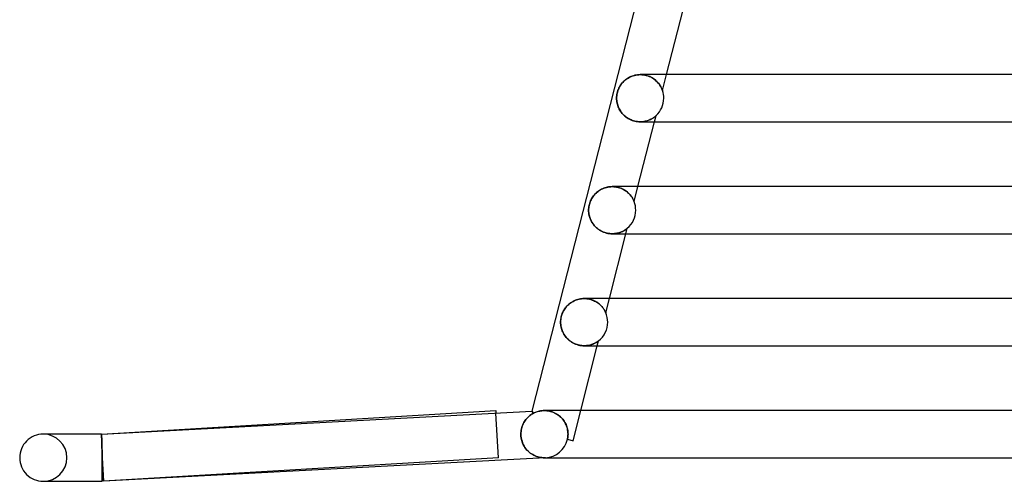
# Model space of a CAD drawing. Header units: millimetres. Extents: x -258 to 258, y -2 to 190.
# Tile 1 of 39: x -258 to -174, y -2 to 37. Entities that reach past the tile are written whole.
import ezdxf

# ---------------------------------------------------------------- set-up
doc = ezdxf.new("R2010")
doc.units = ezdxf.units.MM
doc.layers.add('HIDDEN', color=7, linetype='Continuous')
doc.layers.add('THICK', color=7, linetype='Continuous')

msp = doc.modelspace()

# ---------------------------------------------------------------- linework, layer by layer
at = {"layer": 'HIDDEN'}
for p, q in [((-206.422, 31.762), (-206.483, 31.684)), ((-206.357, 31.838), (-206.422, 31.762)), ((-206.287, 31.912), (-206.357, 31.838)), ((-206.212, 31.983), (-206.287, 31.912)), ((-206.132, 32.051), (-206.212, 31.983)), ((-206.048, 32.116), (-206.132, 32.051)), ((-205.958, 32.177), (-206.048, 32.116)), ((-205.864, 32.234), (-205.958, 32.177)), ((-205.766, 32.287), (-205.864, 32.234)), ((-205.664, 32.334), (-205.766, 32.287)), ((-205.559, 32.377), (-205.664, 32.334)), ((-205.45, 32.413), (-205.559, 32.377)), ((-205.338, 32.444), (-205.45, 32.413)), ((-205.223, 32.468), (-205.338, 32.444)), ((-205.106, 32.486), (-205.223, 32.468)), ((-204.987, 32.496), (-205.106, 32.486)), ((-204.867, 32.5), (-204.987, 32.496)), ((-204.869, 32.5), (-204.74, 32.496)), ((-204.747, 32.497), (-204.867, 32.5)), ((-204.628, 32.486), (-204.747, 32.497)), ((-204.74, 32.496), (-204.61, 32.484)), ((-204.51, 32.468), (-204.628, 32.486)), ((-204.61, 32.484), (-204.483, 32.463)), ((-204.393, 32.443), (-204.51, 32.468)), ((-204.483, 32.463), (-204.357, 32.434)), ((-204.28, 32.412), (-204.393, 32.443)), ((-204.357, 32.434), (-204.236, 32.398)), ((-204.17, 32.375), (-204.28, 32.412)), ((-204.236, 32.398), (-204.118, 32.355)), ((-204.065, 32.332), (-204.17, 32.375)), ((-204.118, 32.355), (-204.006, 32.305)), ((-203.963, 32.284), (-204.065, 32.332)), ((-204.006, 32.305), (-203.899, 32.25)), ((-203.867, 32.232), (-203.963, 32.284)), ((-203.899, 32.25), (-203.798, 32.19)), ((-203.776, 32.176), (-203.867, 32.232)), ((-203.798, 32.19), (-203.704, 32.126)), ((-203.691, 32.117), (-203.776, 32.176)), ((-203.704, 32.126), (-203.615, 32.059)), ((-203.61, 32.055), (-203.691, 32.117)), ((-203.615, 32.059), (-203.533, 31.988)), ((-203.535, 31.99), (-203.61, 32.055)), ((-203.466, 31.924), (-203.535, 31.99)), ((-203.533, 31.988), (-203.457, 31.916)), ((-203.402, 31.858), (-203.466, 31.924)), ((-203.457, 31.916), (-203.387, 31.842)), ((-203.343, 31.791), (-203.402, 31.858)), ((-203.387, 31.842), (-203.324, 31.767)), ((-203.29, 31.725), (-203.343, 31.791)), ((-203.324, 31.767), (-203.266, 31.693)), ((-202.982, 31.145), (-202.636, 32.5)), ((-206.827, 30.922), (-206.847, 30.816)), ((-206.801, 31.028), (-206.827, 30.922)), ((-206.77, 31.132), (-206.801, 31.028)), ((-206.733, 31.232), (-206.77, 31.132)), ((-206.691, 31.33), (-206.733, 31.232)), ((-206.645, 31.425), (-206.691, 31.33)), ((-206.595, 31.515), (-206.645, 31.425)), ((-206.541, 31.601), (-206.595, 31.515)), ((-206.483, 31.684), (-206.541, 31.601)), ((-203.242, 31.66), (-203.29, 31.725)), ((-203.266, 31.693), (-203.214, 31.619)), ((-203.199, 31.596), (-203.242, 31.66)), ((-203.214, 31.619), (-203.168, 31.547)), ((-203.161, 31.534), (-203.199, 31.596)), ((-203.168, 31.547), (-203.128, 31.478)), ((-203.127, 31.475), (-203.161, 31.534)), ((-203.128, 31.478), (-203.094, 31.412)), ((-203.097, 31.419), (-203.127, 31.475)), ((-203.071, 31.366), (-203.097, 31.419)), ((-203.094, 31.412), (-203.064, 31.352)), ((-203.048, 31.317), (-203.071, 31.366)), ((-203.064, 31.352), (-203.04, 31.297)), ((-203.03, 31.273), (-203.048, 31.317)), ((-203.04, 31.297), (-203.02, 31.249)), ((-203.014, 31.234), (-203.03, 31.273)), ((-203.02, 31.249), (-203.005, 31.209)), ((-203.002, 31.203), (-203.014, 31.234)), ((-203.005, 31.209), (-202.994, 31.18)), ((-202.994, 31.18), (-203.002, 31.203)), ((-202.988, 31.164), (-202.994, 31.18)), ((-202.994, 31.18), (-202.987, 31.16)), ((-202.984, 31.153), (-202.988, 31.164)), ((-202.987, 31.16), (-202.983, 31.149)), ((-202.983, 31.147), (-202.984, 31.153)), ((-202.983, 31.149), (-202.982, 31.145)), ((-202.982, 31.145), (-202.983, 31.147)), ((-206.869, 30.604), (-206.872, 30.5)), ((-206.872, 30.5), (-206.869, 30.401)), ((-206.861, 30.709), (-206.869, 30.604)), ((-206.869, 30.401), (-206.861, 30.303)), ((-206.847, 30.816), (-206.861, 30.709)), ((-206.861, 30.303), (-206.849, 30.204)), ((-206.849, 30.204), (-206.831, 30.105)), ((-206.831, 30.105), (-206.808, 30.005)), ((-206.808, 30.005), (-206.78, 29.906)), ((-206.78, 29.906), (-206.746, 29.808)), ((-206.746, 29.808), (-206.706, 29.71)), ((-206.706, 29.71), (-206.661, 29.613)), ((-206.661, 29.613), (-206.61, 29.517)), ((-206.61, 29.517), (-206.553, 29.423)), ((-206.553, 29.423), (-206.491, 29.331)), ((-206.491, 29.331), (-206.422, 29.242)), ((-206.422, 29.242), (-206.347, 29.155)), ((-206.347, 29.155), (-206.266, 29.071)), ((-206.266, 29.071), (-206.18, 28.992)), ((-206.18, 28.992), (-206.088, 28.917)), ((-206.088, 28.917), (-205.991, 28.847)), ((-205.991, 28.847), (-205.889, 28.782)), ((-205.889, 28.782), (-205.782, 28.723)), ((-205.782, 28.723), (-205.672, 28.67)), ((-205.672, 28.67), (-205.559, 28.624)), ((-205.559, 28.624), (-205.444, 28.585)), ((-205.444, 28.585), (-205.327, 28.554)), ((-205.327, 28.554), (-205.21, 28.53)), ((-205.21, 28.53), (-205.093, 28.513)), ((-205.093, 28.513), (-204.978, 28.503)), ((-204.978, 28.503), (-204.865, 28.5)), ((-204.865, 28.5), (-204.753, 28.503)), ((-204.759, 28.503), (-204.865, 28.5)), ((-204.657, 28.511), (-204.759, 28.503)), ((-204.753, 28.503), (-204.643, 28.513)), ((-204.557, 28.524), (-204.657, 28.511)), ((-204.643, 28.513), (-204.538, 28.528)), ((-204.46, 28.542), (-204.557, 28.524)), ((-204.538, 28.528), (-204.436, 28.547)), ((-204.367, 28.564), (-204.46, 28.542)), ((-204.436, 28.547), (-204.338, 28.572)), ((-204.277, 28.59), (-204.367, 28.564)), ((-204.338, 28.572), (-204.245, 28.6)), ((-204.192, 28.619), (-204.277, 28.59)), ((-204.245, 28.6), (-204.157, 28.632)), ((-204.11, 28.65), (-204.192, 28.619)), ((-204.157, 28.632), (-204.075, 28.665)), ((-204.034, 28.684), (-204.11, 28.65)), ((-204.075, 28.665), (-203.998, 28.701)), ((-203.961, 28.719), (-204.034, 28.684)), ((-203.998, 28.701), (-203.927, 28.738)), ((-203.894, 28.756), (-203.961, 28.719)), ((-203.927, 28.738), (-203.861, 28.775)), ((-203.831, 28.793), (-203.894, 28.756)), ((-203.861, 28.775), (-203.801, 28.812)), ((-203.774, 28.829), (-203.831, 28.793)), ((-203.801, 28.812), (-203.746, 28.848)), ((-203.723, 28.864), (-203.774, 28.829)), ((-203.746, 28.848), (-203.696, 28.883)), ((-203.677, 28.897), (-203.723, 28.864)), ((-203.696, 28.883), (-203.652, 28.917)), ((-203.638, 28.928), (-203.677, 28.897)), ((-203.658, 28.5), (-203.523, 29.026)), ((-203.652, 28.917), (-203.614, 28.947)), ((-203.603, 28.956), (-203.638, 28.928)), ((-203.614, 28.947), (-203.582, 28.974)), ((-203.572, 28.983), (-203.603, 28.956)), ((-203.582, 28.974), (-203.557, 28.996)), ((-203.546, 29.005), (-203.572, 28.983)), ((-203.557, 28.996), (-203.538, 29.012)), ((-203.529, 29.02), (-203.546, 29.005)), ((-203.538, 29.012), (-203.527, 29.022)), ((-203.523, 29.026), (-203.529, 29.02)), ((-203.527, 29.022), (-203.523, 29.026)), ((-208.5, 22.557), (-208.576, 22.492)), ((-208.42, 22.618), (-208.5, 22.557)), ((-208.336, 22.675), (-208.42, 22.618)), ((-208.248, 22.729), (-208.336, 22.675)), ((-208.158, 22.778), (-208.248, 22.729)), ((-208.065, 22.823), (-208.158, 22.778)), ((-207.969, 22.863), (-208.065, 22.823)), ((-207.871, 22.898), (-207.969, 22.863)), ((-207.77, 22.929), (-207.871, 22.898)), ((-207.667, 22.954), (-207.77, 22.929)), ((-207.563, 22.974), (-207.667, 22.954)), ((-207.457, 22.988), (-207.563, 22.974)), ((-207.35, 22.997), (-207.457, 22.988)), ((-207.242, 23), (-207.35, 22.997)), ((-207.244, 23), (-207.12, 22.996)), ((-207.137, 22.997), (-207.242, 23)), ((-207.032, 22.989), (-207.137, 22.997)), ((-207.12, 22.996), (-206.995, 22.985)), ((-206.929, 22.976), (-207.032, 22.989)), ((-206.995, 22.985), (-206.872, 22.966)), ((-206.827, 22.957), (-206.929, 22.976)), ((-206.872, 22.966), (-206.75, 22.939)), ((-206.728, 22.933), (-206.827, 22.957)), ((-206.75, 22.939), (-206.631, 22.905)), ((-206.631, 22.905), (-206.728, 22.933)), ((-206.538, 22.872), (-206.631, 22.905)), ((-206.631, 22.905), (-206.516, 22.864)), ((-206.448, 22.836), (-206.538, 22.872)), ((-206.516, 22.864), (-206.406, 22.817)), ((-206.362, 22.796), (-206.448, 22.836)), ((-206.406, 22.817), (-206.301, 22.765)), ((-206.279, 22.753), (-206.362, 22.796)), ((-206.301, 22.765), (-206.2, 22.707)), ((-206.201, 22.707), (-206.279, 22.753)), ((-206.126, 22.659), (-206.201, 22.707)), ((-206.2, 22.707), (-206.106, 22.645)), ((-206.055, 22.609), (-206.126, 22.659)), ((-206.106, 22.645), (-206.018, 22.58)), ((-205.988, 22.557), (-206.055, 22.609)), ((-206.018, 22.58), (-205.936, 22.512)), ((-205.925, 22.503), (-205.988, 22.557)), ((-205.387, 21.728), (-205.062, 23)), ((-209.083, 21.793), (-209.12, 21.7)), ((-209.041, 21.882), (-209.083, 21.793)), ((-208.997, 21.968), (-209.041, 21.882)), ((-208.949, 22.05), (-208.997, 21.968)), ((-208.897, 22.129), (-208.949, 22.05)), ((-208.841, 22.206), (-208.897, 22.129)), ((-208.781, 22.282), (-208.841, 22.206)), ((-208.716, 22.355), (-208.781, 22.282)), ((-208.648, 22.425), (-208.716, 22.355)), ((-208.576, 22.492), (-208.648, 22.425)), ((-205.936, 22.512), (-205.859, 22.442)), ((-205.866, 22.449), (-205.925, 22.503)), ((-205.811, 22.394), (-205.866, 22.449)), ((-205.859, 22.442), (-205.79, 22.371)), ((-205.76, 22.339), (-205.811, 22.394)), ((-205.79, 22.371), (-205.726, 22.3)), ((-205.712, 22.283), (-205.76, 22.339)), ((-205.726, 22.3), (-205.67, 22.23)), ((-205.668, 22.229), (-205.712, 22.283)), ((-205.67, 22.23), (-205.619, 22.161)), ((-205.628, 22.175), (-205.668, 22.229)), ((-205.592, 22.123), (-205.628, 22.175)), ((-205.619, 22.161), (-205.574, 22.095)), ((-205.559, 22.072), (-205.592, 22.123)), ((-205.574, 22.095), (-205.535, 22.032)), ((-205.53, 22.024), (-205.559, 22.072)), ((-205.535, 22.032), (-205.5, 21.972)), ((-205.504, 21.978), (-205.53, 22.024)), ((-205.481, 21.935), (-205.504, 21.978)), ((-205.5, 21.972), (-205.47, 21.915)), ((-205.46, 21.895), (-205.481, 21.935)), ((-205.47, 21.915), (-205.445, 21.863)), ((-205.443, 21.858), (-205.46, 21.895)), ((-205.445, 21.863), (-205.424, 21.817)), ((-205.425, 21.82), (-205.443, 21.858)), ((-205.41, 21.784), (-205.425, 21.82)), ((-205.424, 21.817), (-205.408, 21.78)), ((-205.398, 21.755), (-205.41, 21.784)), ((-205.408, 21.78), (-205.396, 21.751)), ((-205.39, 21.735), (-205.398, 21.755)), ((-205.396, 21.751), (-205.389, 21.734)), ((-205.387, 21.728), (-205.39, 21.735)), ((-205.389, 21.734), (-205.387, 21.728)), ((-209.244, 21.101), (-209.246, 21)), ((-209.246, 21), (-209.243, 20.895)), ((-209.236, 21.203), (-209.244, 21.101)), ((-209.243, 20.895), (-209.235, 20.79)), ((-209.223, 21.305), (-209.236, 21.203)), ((-209.205, 21.406), (-209.223, 21.305)), ((-209.181, 21.507), (-209.205, 21.406)), ((-209.153, 21.605), (-209.181, 21.507)), ((-209.12, 21.7), (-209.153, 21.605)), ((-209.235, 20.79), (-209.221, 20.688)), ((-209.221, 20.688), (-209.202, 20.587)), ((-209.202, 20.587), (-209.178, 20.487)), ((-209.178, 20.487), (-209.148, 20.387)), ((-209.148, 20.387), (-209.113, 20.287)), ((-209.113, 20.287), (-209.071, 20.187)), ((-209.071, 20.187), (-209.023, 20.088)), ((-209.023, 20.088), (-208.969, 19.99)), ((-208.969, 19.99), (-208.909, 19.894)), ((-208.909, 19.894), (-208.842, 19.799)), ((-208.842, 19.799), (-208.769, 19.708)), ((-208.769, 19.708), (-208.689, 19.62)), ((-208.689, 19.62), (-208.604, 19.536)), ((-208.604, 19.536), (-208.512, 19.456)), ((-208.512, 19.456), (-208.415, 19.381)), ((-208.415, 19.381), (-208.311, 19.311)), ((-208.311, 19.311), (-208.203, 19.247)), ((-208.203, 19.247), (-208.09, 19.189)), ((-206.381, 19.197), (-206.3, 19.239)), ((-206.315, 19.231), (-206.378, 19.199)), ((-206.256, 19.263), (-206.315, 19.231)), ((-206.3, 19.239), (-206.226, 19.281)), ((-206.203, 19.295), (-206.256, 19.263)), ((-206.226, 19.281), (-206.16, 19.322)), ((-206.155, 19.325), (-206.203, 19.295)), ((-206.16, 19.322), (-206.103, 19.361)), ((-206.112, 19.354), (-206.155, 19.325)), ((-206.075, 19.381), (-206.112, 19.354)), ((-206.103, 19.361), (-206.054, 19.396)), ((-206.084, 19), (-205.964, 19.468)), ((-206.041, 19.406), (-206.075, 19.381)), ((-206.054, 19.396), (-206.016, 19.426)), ((-206.011, 19.43), (-206.041, 19.406)), ((-206.016, 19.426), (-205.987, 19.449)), ((-205.986, 19.45), (-206.011, 19.43)), ((-205.987, 19.449), (-205.97, 19.463)), ((-205.97, 19.463), (-205.986, 19.45)), ((-205.97, 19.463), (-205.964, 19.468)), ((-205.964, 19.468), (-205.97, 19.463)), ((-208.09, 19.189), (-207.972, 19.139)), ((-207.972, 19.139), (-207.852, 19.096)), ((-207.852, 19.096), (-207.73, 19.061)), ((-207.73, 19.061), (-207.607, 19.034)), ((-207.607, 19.034), (-207.484, 19.015)), ((-207.484, 19.015), (-207.362, 19.004)), ((-207.362, 19.004), (-207.242, 19)), ((-207.242, 19), (-207.118, 19.004)), ((-207.138, 19.003), (-207.24, 19)), ((-207.039, 19.01), (-207.138, 19.003)), ((-207.118, 19.004), (-206.997, 19.015)), ((-206.943, 19.023), (-207.039, 19.01)), ((-206.997, 19.015), (-206.882, 19.033)), ((-206.851, 19.039), (-206.943, 19.023)), ((-206.882, 19.033), (-206.77, 19.057)), ((-206.762, 19.059), (-206.851, 19.039)), ((-206.77, 19.057), (-206.664, 19.086)), ((-206.677, 19.082), (-206.762, 19.059)), ((-206.596, 19.109), (-206.677, 19.082)), ((-206.664, 19.086), (-206.564, 19.12)), ((-206.519, 19.137), (-206.596, 19.109)), ((-206.564, 19.12), (-206.469, 19.157)), ((-206.446, 19.167), (-206.519, 19.137)), ((-206.469, 19.157), (-206.381, 19.197)), ((-206.378, 19.199), (-206.446, 19.167)), ((-210.265, 13.392), (-210.367, 13.354)), ((-210.161, 13.424), (-210.265, 13.392)), ((-210.055, 13.451), (-210.161, 13.424)), ((-209.947, 13.472), (-210.055, 13.451)), ((-209.837, 13.488), (-209.947, 13.472)), ((-209.727, 13.497), (-209.837, 13.488)), ((-209.616, 13.5), (-209.727, 13.497)), ((-209.617, 13.5), (-209.502, 13.497)), ((-209.506, 13.497), (-209.616, 13.5)), ((-209.397, 13.488), (-209.506, 13.497)), ((-209.502, 13.497), (-209.386, 13.487)), ((-209.29, 13.473), (-209.397, 13.488)), ((-209.386, 13.487), (-209.272, 13.47)), ((-209.185, 13.453), (-209.29, 13.473)), ((-209.272, 13.47), (-209.159, 13.447)), ((-209.083, 13.428), (-209.185, 13.453)), ((-209.159, 13.447), (-209.047, 13.417)), ((-208.984, 13.397), (-209.083, 13.428)), ((-209.047, 13.417), (-208.94, 13.382)), ((-208.889, 13.363), (-208.984, 13.397)), ((-208.94, 13.382), (-208.836, 13.341)), ((-208.797, 13.324), (-208.889, 13.363)), ((-207.794, 12.304), (-207.488, 13.5)), ((-211.326, 12.545), (-211.378, 12.455)), ((-211.268, 12.633), (-211.326, 12.545)), ((-211.207, 12.718), (-211.268, 12.633)), ((-211.14, 12.8), (-211.207, 12.718)), ((-211.069, 12.878), (-211.14, 12.8)), ((-210.994, 12.952), (-211.069, 12.878)), ((-210.915, 13.023), (-210.994, 12.952)), ((-210.832, 13.09), (-210.915, 13.023)), ((-210.745, 13.152), (-210.832, 13.09)), ((-210.655, 13.21), (-210.745, 13.152)), ((-210.562, 13.263), (-210.655, 13.21)), ((-210.466, 13.311), (-210.562, 13.263)), ((-210.367, 13.354), (-210.466, 13.311)), ((-208.836, 13.341), (-208.736, 13.295)), ((-208.71, 13.283), (-208.797, 13.324)), ((-208.736, 13.295), (-208.64, 13.245)), ((-208.627, 13.237), (-208.71, 13.283)), ((-208.64, 13.245), (-208.549, 13.19)), ((-208.548, 13.19), (-208.627, 13.237)), ((-208.549, 13.19), (-208.463, 13.133)), ((-208.474, 13.14), (-208.548, 13.19)), ((-208.403, 13.088), (-208.474, 13.14)), ((-208.463, 13.133), (-208.383, 13.072)), ((-208.338, 13.035), (-208.403, 13.088)), ((-208.383, 13.072), (-208.308, 13.009)), ((-208.276, 12.981), (-208.338, 13.035)), ((-208.308, 13.009), (-208.238, 12.945)), ((-208.219, 12.927), (-208.276, 12.981)), ((-208.238, 12.945), (-208.174, 12.881)), ((-208.165, 12.872), (-208.219, 12.927)), ((-208.174, 12.881), (-208.116, 12.817)), ((-208.116, 12.817), (-208.165, 12.872)), ((-208.071, 12.763), (-208.116, 12.817)), ((-208.116, 12.817), (-208.063, 12.753)), ((-208.03, 12.711), (-208.071, 12.763)), ((-208.063, 12.753), (-208.016, 12.691)), ((-207.993, 12.66), (-208.03, 12.711)), ((-208.016, 12.691), (-207.974, 12.632)), ((-207.96, 12.611), (-207.993, 12.66)), ((-207.974, 12.632), (-207.936, 12.574)), ((-207.93, 12.564), (-207.96, 12.611)), ((-207.936, 12.574), (-207.903, 12.52)), ((-207.903, 12.52), (-207.93, 12.564)), ((-211.609, 11.723), (-211.618, 11.612)), ((-211.593, 11.835), (-211.609, 11.723)), ((-211.571, 11.946), (-211.593, 11.835)), ((-211.543, 12.054), (-211.571, 11.946)), ((-211.509, 12.16), (-211.543, 12.054)), ((-211.47, 12.262), (-211.509, 12.16)), ((-211.427, 12.36), (-211.47, 12.262)), ((-211.378, 12.455), (-211.427, 12.36)), ((-207.88, 12.48), (-207.903, 12.52)), ((-207.903, 12.52), (-207.874, 12.469)), ((-207.859, 12.441), (-207.88, 12.48)), ((-207.874, 12.469), (-207.85, 12.423)), ((-207.839, 12.401), (-207.859, 12.441)), ((-207.85, 12.423), (-207.83, 12.382)), ((-207.821, 12.364), (-207.839, 12.401)), ((-207.83, 12.382), (-207.814, 12.349)), ((-207.806, 12.332), (-207.821, 12.364)), ((-207.814, 12.349), (-207.803, 12.324)), ((-207.797, 12.311), (-207.806, 12.332)), ((-207.803, 12.324), (-207.796, 12.309)), ((-207.794, 12.304), (-207.797, 12.311)), ((-207.796, 12.309), (-207.794, 12.304)), ((-211.618, 11.612), (-211.621, 11.5)), ((-211.621, 11.5), (-211.618, 11.395)), ((-211.618, 11.395), (-211.61, 11.292)), ((-211.61, 11.292), (-211.596, 11.189)), ((-211.596, 11.189), (-211.577, 11.088)), ((-211.577, 11.088), (-211.553, 10.987)), ((-211.553, 10.987), (-211.523, 10.886)), ((-211.523, 10.886), (-211.487, 10.786)), ((-211.487, 10.786), (-211.445, 10.686)), ((-211.445, 10.686), (-211.398, 10.587)), ((-211.398, 10.587), (-211.343, 10.489)), ((-211.343, 10.489), (-211.283, 10.392)), ((-211.283, 10.392), (-211.216, 10.298)), ((-211.216, 10.298), (-211.143, 10.207)), ((-211.143, 10.207), (-211.063, 10.119)), ((-211.063, 10.119), (-210.978, 10.035)), ((-210.978, 10.035), (-210.886, 9.955)), ((-210.886, 9.955), (-210.789, 9.88)), ((-210.789, 9.88), (-210.685, 9.81)), ((-210.685, 9.81), (-210.577, 9.746)), ((-210.577, 9.746), (-210.464, 9.689)), ((-210.464, 9.689), (-210.347, 9.638)), ((-210.347, 9.638), (-210.226, 9.596)), ((-210.226, 9.596), (-210.104, 9.56)), ((-210.104, 9.56), (-209.981, 9.533)), ((-209.981, 9.533), (-209.858, 9.515)), ((-209.858, 9.515), (-209.737, 9.504)), ((-209.737, 9.504), (-209.617, 9.5)), ((-209.617, 9.5), (-209.497, 9.504)), ((-209.517, 9.503), (-209.616, 9.5)), ((-209.421, 9.51), (-209.517, 9.503)), ((-209.497, 9.504), (-209.381, 9.514)), ((-209.328, 9.521), (-209.421, 9.51)), ((-209.381, 9.514), (-209.269, 9.531)), ((-209.239, 9.536), (-209.328, 9.521)), ((-209.269, 9.531), (-209.162, 9.553)), ((-209.154, 9.555), (-209.239, 9.536)), ((-209.162, 9.553), (-209.06, 9.58)), ((-209.072, 9.577), (-209.154, 9.555)), ((-208.994, 9.601), (-209.072, 9.577)), ((-209.06, 9.58), (-208.965, 9.611)), ((-208.921, 9.627), (-208.994, 9.601)), ((-208.965, 9.611), (-208.876, 9.644)), ((-208.852, 9.654), (-208.921, 9.627)), ((-208.876, 9.644), (-208.794, 9.679)), ((-208.788, 9.682), (-208.852, 9.654)), ((-208.794, 9.679), (-208.72, 9.715)), ((-208.729, 9.711), (-208.788, 9.682)), ((-208.674, 9.739), (-208.729, 9.711)), ((-208.72, 9.715), (-208.652, 9.752)), ((-208.625, 9.767), (-208.674, 9.739)), ((-208.652, 9.752), (-208.591, 9.787)), ((-208.58, 9.794), (-208.625, 9.767)), ((-208.591, 9.787), (-208.537, 9.821)), ((-208.54, 9.819), (-208.58, 9.794)), ((-208.5, 9.846), (-208.54, 9.819)), ((-208.537, 9.821), (-208.491, 9.852)), ((-208.51, 9.5), (-208.403, 9.916)), ((-208.463, 9.872), (-208.5, 9.846)), ((-208.491, 9.852), (-208.453, 9.879)), ((-208.431, 9.895), (-208.463, 9.872)), ((-208.453, 9.879), (-208.426, 9.899)), ((-208.41, 9.911), (-208.431, 9.895)), ((-208.426, 9.899), (-208.409, 9.912)), ((-208.403, 9.916), (-208.41, 9.911)), ((-208.409, 9.912), (-208.403, 9.916)), ((-216.881, 0.004), (-217.106, 3.784)), ((-214.507, 3.31), (-214.441, 3.382)), ((-214.441, 3.382), (-214.373, 3.451)), ((-214.373, 3.451), (-214.303, 3.514)), ((-214.303, 3.514), (-214.23, 3.574)), ((-214.23, 3.574), (-214.156, 3.63)), ((-214.156, 3.63), (-214.078, 3.683)), ((-214.078, 3.683), (-213.999, 3.732)), ((-214.056, 3.947), (-213.917, 3.777)), ((-213.999, 3.732), (-213.917, 3.777)), ((-213.917, 3.777), (-213.86, 3.804)), ((-213.86, 3.804), (-213.798, 3.833)), ((-213.798, 3.833), (-213.729, 3.861)), ((-213.729, 3.861), (-213.655, 3.889)), ((-213.655, 3.889), (-213.575, 3.914)), ((-213.575, 3.914), (-213.489, 3.938)), ((-213.489, 3.938), (-213.398, 3.959)), ((-213.398, 3.959), (-213.303, 3.976)), ((-213.303, 3.976), (-213.204, 3.989)), ((-213.204, 3.989), (-213.101, 3.997)), ((-213.101, 3.997), (-212.994, 4)), ((-212.994, 4), (-212.892, 3.997)), ((-212.88, 3.997), (-212.994, 4)), ((-212.992, 4), (-212.993, 4)), ((-212.892, 3.997), (-212.788, 3.99)), ((-212.763, 3.987), (-212.88, 3.997)), ((-212.788, 3.99), (-212.682, 3.976)), ((-212.644, 3.97), (-212.763, 3.987)), ((-212.682, 3.976), (-212.576, 3.956)), ((-212.524, 3.945), (-212.644, 3.97)), ((-212.576, 3.956), (-212.468, 3.93)), ((-212.405, 3.912), (-212.524, 3.945)), ((-212.468, 3.93), (-212.361, 3.898)), ((-212.286, 3.872), (-212.405, 3.912)), ((-212.361, 3.898), (-212.255, 3.86)), ((-212.168, 3.823), (-212.286, 3.872)), ((-212.255, 3.86), (-212.151, 3.815)), ((-212.053, 3.767), (-212.168, 3.823)), ((-212.151, 3.815), (-212.049, 3.764)), ((-211.942, 3.703), (-212.053, 3.767)), ((-212.049, 3.764), (-211.949, 3.708)), ((-211.949, 3.708), (-211.853, 3.645)), ((-211.836, 3.633), (-211.942, 3.703)), ((-211.853, 3.645), (-211.762, 3.578)), ((-211.735, 3.557), (-211.836, 3.633)), ((-211.762, 3.578), (-211.675, 3.506)), ((-211.64, 3.474), (-211.735, 3.557)), ((-211.675, 3.506), (-211.593, 3.43)), ((-211.55, 3.387), (-211.64, 3.474)), ((-211.593, 3.43), (-211.516, 3.35)), ((-211.467, 3.295), (-211.55, 3.387)), ((-211.516, 3.35), (-211.444, 3.266)), ((-210.567, 1.443), (-209.914, 4)), ((-214.937, 2.465), (-214.908, 2.574)), ((-214.908, 2.574), (-214.873, 2.68)), ((-214.873, 2.68), (-214.833, 2.783)), ((-214.833, 2.783), (-214.788, 2.881)), ((-214.788, 2.881), (-214.739, 2.976)), ((-214.739, 2.976), (-214.686, 3.066)), ((-214.686, 3.066), (-214.63, 3.151)), ((-214.63, 3.151), (-214.57, 3.233)), ((-214.57, 3.233), (-214.507, 3.31)), ((-211.391, 3.198), (-211.467, 3.295)), ((-211.444, 3.266), (-211.377, 3.179)), ((-211.321, 3.098), (-211.391, 3.198)), ((-211.377, 3.179), (-211.315, 3.09)), ((-211.258, 2.995), (-211.321, 3.098)), ((-211.315, 3.09), (-211.26, 2.999)), ((-211.26, 2.999), (-211.21, 2.905)), ((-211.202, 2.89), (-211.258, 2.995)), ((-211.21, 2.905), (-211.165, 2.81)), ((-211.153, 2.783), (-211.202, 2.89)), ((-211.165, 2.81), (-211.125, 2.714)), ((-211.111, 2.674), (-211.153, 2.783)), ((-211.125, 2.714), (-211.091, 2.616)), ((-211.075, 2.564), (-211.111, 2.674)), ((-211.091, 2.616), (-211.062, 2.517)), ((-211.047, 2.454), (-211.075, 2.564)), ((-211.062, 2.517), (-211.038, 2.417)), ((-255.404, 2), (-255.5, 2)), ((-250.56, 2), (-250.56, 1.998)), ((-250.559, 1.998), (-250.56, 2)), ((-250.56, 1.998), (-250.56, 1.991)), ((-250.56, 1.991), (-250.56, 1.98)), ((-250.56, 1.98), (-250.56, 1.964)), ((-250.56, 1.964), (-250.559, 1.944)), ((-250.559, 1.991), (-250.559, 1.998)), ((-250.558, 1.981), (-250.559, 1.991)), ((-250.559, 1.944), (-250.559, 1.919)), ((-250.559, 1.919), (-250.558, 1.89)), ((-250.558, 1.966), (-250.558, 1.981)), ((-250.557, 1.947), (-250.558, 1.966)), ((-250.558, 1.89), (-250.557, 1.857)), ((-250.556, 1.924), (-250.557, 1.947)), ((-250.557, 1.857), (-250.556, 1.819)), ((-250.555, 1.896), (-250.556, 1.924)), ((-250.556, 1.819), (-250.555, 1.778)), ((-250.553, 1.865), (-250.555, 1.896)), ((-250.555, 1.778), (-250.554, 1.732)), ((-250.554, 1.732), (-250.553, 1.682)), ((-250.553, 1.998), (-250.553, 2)), ((-250.553, 1.991), (-250.553, 1.998)), ((-250.552, 1.981), (-250.553, 1.991)), ((-250.552, 1.83), (-250.553, 1.865)), ((-250.553, 1.682), (-250.551, 1.629)), ((-250.551, 1.966), (-250.552, 1.981)), ((-250.551, 1.79), (-250.552, 1.83)), ((-250.551, 1.947), (-250.551, 1.966)), ((-250.55, 1.924), (-250.551, 1.947)), ((-250.549, 1.747), (-250.551, 1.79)), ((-250.549, 1.896), (-250.55, 1.924)), ((-250.548, 1.865), (-250.549, 1.896)), ((-250.548, 1.701), (-250.549, 1.747)), ((-250.547, 1.83), (-250.548, 1.865)), ((-250.546, 1.65), (-250.548, 1.701)), ((-250.545, 1.79), (-250.547, 1.83)), ((-250.544, 1.747), (-250.545, 1.79)), ((-250.543, 1.701), (-250.544, 1.747)), ((-250.541, 1.65), (-250.543, 1.701)), ((-214.991, 2), (-214.987, 2.119)), ((-214.985, 1.844), (-214.991, 2)), ((-214.987, 2.119), (-214.977, 2.236)), ((-214.966, 1.689), (-214.985, 1.844)), ((-214.977, 2.236), (-214.96, 2.352)), ((-214.937, 1.537), (-214.966, 1.689)), ((-214.96, 2.352), (-214.937, 2.465)), ((-211.024, 2.343), (-211.047, 2.454)), ((-211.038, 2.417), (-211.02, 2.315)), ((-211.02, 1.693), (-211.031, 1.626)), ((-211.029, 1.637), (-211.017, 1.709)), ((-211.008, 2.231), (-211.024, 2.343)), ((-211.02, 2.315), (-211.006, 2.211)), ((-211.01, 1.763), (-211.02, 1.693)), ((-211.017, 1.709), (-211.008, 1.782)), ((-211.002, 1.838), (-211.01, 1.763)), ((-210.999, 2.116), (-211.008, 2.231)), ((-211.008, 1.782), (-211.001, 1.855)), ((-211.006, 2.211), (-210.998, 2.106)), ((-210.997, 1.917), (-211.002, 1.838)), ((-211.001, 1.855), (-210.997, 1.928)), ((-210.995, 2), (-210.999, 2.116)), ((-210.998, 2.106), (-210.995, 2)), ((-210.995, 2), (-210.997, 1.917)), ((-210.997, 1.928), (-210.995, 2)), ((-250.551, 1.629), (-250.549, 1.572)), ((-250.549, 1.572), (-250.548, 1.512)), ((-250.548, 1.512), (-250.546, 1.447)), ((-250.544, 1.596), (-250.546, 1.65)), ((-250.546, 1.447), (-250.544, 1.38)), ((-250.543, 1.539), (-250.544, 1.596)), ((-250.544, 1.38), (-250.542, 1.31)), ((-250.541, 1.478), (-250.543, 1.539)), ((-250.542, 1.31), (-250.539, 1.236)), ((-250.54, 1.596), (-250.541, 1.65)), ((-250.539, 1.415), (-250.541, 1.478)), ((-250.538, 1.539), (-250.54, 1.596)), ((-250.537, 1.348), (-250.539, 1.415)), ((-250.539, 1.236), (-250.537, 1.16)), ((-250.536, 1.478), (-250.538, 1.539)), ((-250.535, 1.278), (-250.537, 1.348)), ((-250.537, 1.16), (-250.535, 1.081)), ((-250.535, 1.415), (-250.536, 1.478)), ((-250.533, 1.348), (-250.535, 1.415)), ((-250.533, 1.205), (-250.535, 1.278)), ((-250.535, 1.081), (-250.532, 1)), ((-250.531, 1.278), (-250.533, 1.348)), ((-250.53, 1.131), (-250.533, 1.205)), ((-250.532, 1), (-250.529, 0.917)), ((-250.529, 1.205), (-250.531, 1.278)), ((-250.528, 1.053), (-250.53, 1.131)), ((-250.527, 1.131), (-250.529, 1.205)), ((-250.529, 0.917), (-250.527, 0.831)), ((-250.526, 0.974), (-250.528, 1.053)), ((-250.525, 1.053), (-250.527, 1.131)), ((-250.524, 0.892), (-250.526, 0.974)), ((-250.523, 0.974), (-250.525, 1.053)), ((-250.521, 0.808), (-250.524, 0.892)), ((-250.521, 0.892), (-250.523, 0.974)), ((-250.519, 0.808), (-250.521, 0.892)), ((-214.896, 1.39), (-214.937, 1.537)), ((-214.845, 1.249), (-214.896, 1.39)), ((-214.786, 1.115), (-214.845, 1.249)), ((-214.718, 0.989), (-214.786, 1.115)), ((-214.643, 0.87), (-214.718, 0.989)), ((-214.562, 0.759), (-214.643, 0.87)), ((-211.048, 1.566), (-211.048, 1.566)), ((-211.048, 1.566), (-211.047, 1.566)), ((-211.047, 1.566), (-211.047, 1.565)), ((-211.047, 1.565), (-211.046, 1.565)), ((-211.046, 1.565), (-211.045, 1.565)), ((-211.045, 1.565), (-211.044, 1.565)), ((-211.044, 1.565), (-211.029, 1.637)), ((-211.031, 1.626), (-211.044, 1.565)), ((-211.044, 1.565), (-210.567, 1.443)), ((-250.527, 0.831), (-250.524, 0.743)), ((-250.524, 0.743), (-250.521, 0.654)), ((-250.519, 0.723), (-250.521, 0.808)), ((-250.521, 0.654), (-250.518, 0.563)), ((-250.517, 0.723), (-250.519, 0.808)), ((-250.517, 0.636), (-250.519, 0.723)), ((-250.518, 0.563), (-250.515, 0.472)), ((-250.515, 0.636), (-250.517, 0.723)), ((-250.514, 0.547), (-250.517, 0.636)), ((-250.513, 0.548), (-250.515, 0.636)), ((-250.515, 0.472), (-250.512, 0.379)), ((-250.512, 0.458), (-250.514, 0.547)), ((-250.511, 0.458), (-250.513, 0.548)), ((-250.51, 0.368), (-250.512, 0.458)), ((-250.512, 0.379), (-250.509, 0.285)), ((-250.509, 0.368), (-250.511, 0.458)), ((-250.507, 0.277), (-250.51, 0.368)), ((-250.506, 0.277), (-250.509, 0.368)), ((-250.509, 0.285), (-250.506, 0.191)), ((-250.505, 0.185), (-250.507, 0.277)), ((-250.504, 0.185), (-250.506, 0.277)), ((-250.506, 0.191), (-250.503, 0.095)), ((-250.502, 0.093), (-250.505, 0.185)), ((-250.502, 0.093), (-250.504, 0.185)), ((-250.503, 0.095), (-250.5, 0)), ((-250.5, 0), (-250.502, 0.093)), ((-250.5, 0), (-250.502, 0.093)), ((-216.881, 0.004), (-250.381, -1.996)), ((-214.475, 0.656), (-214.562, 0.759)), ((-214.384, 0.561), (-214.475, 0.656)), ((-214.289, 0.475), (-214.384, 0.561)), ((-214.191, 0.396), (-214.289, 0.475)), ((-214.09, 0.325), (-214.191, 0.396)), ((-213.986, 0.261), (-214.09, 0.325)), ((-213.88, 0.205), (-213.986, 0.261)), ((-213.772, 0.156), (-213.88, 0.205)), ((-213.664, 0.114), (-213.772, 0.156)), ((-213.554, 0.079), (-213.664, 0.114)), ((-213.443, 0.05), (-213.554, 0.079)), ((-213.332, 0.028), (-213.443, 0.05)), ((-213.22, 0.012), (-213.332, 0.028)), ((-213.108, 0.003), (-213.22, 0.012)), ((-212.997, 0), (-213.108, 0.003)), ((-213.017, 0), (-213.02, 0)), ((-213.01, 0), (-213.017, 0)), ((-212.999, 0), (-213.01, 0)), ((-212.985, 0), (-212.999, 0)), ((-212.979, 0), (-212.997, 0)), ((-212.967, 0), (-212.985, 0)), ((-212.962, 0), (-212.979, 0)), ((-212.946, 0), (-212.967, 0)), ((-212.945, 0.001), (-212.962, 0)), ((-212.928, 0.001), (-212.945, 0.001)), ((-212.911, 0.002), (-212.928, 0.001)), ((-212.893, 0.003), (-212.911, 0.002)), ((-212.893, 0.003), (-212.897, 0.002)), ((-250.5, 0), (-250.381, -1.996)), ((-250.5, 0), (-250.5, 0)), ((-250.5, 0), (-250.5, 0)), ((-250.5, 0), (-250.5, 0)), ((-250.5, 0), (-250.5, 0))]:
    msp.add_line(p, q, dxfattribs=at)
for centre, radius, start, end in [((-204.875, 30.5), 2, 0, 18.82722), ((-204.875, 30.5), 2, 312.52128, 0), ((-207.25, 21), 2, 0, 21.33615), ((-207.25, 21), 2, 310.01224, 0), ((-209.625, 11.5), 2, 0, 23.70069), ((-209.625, 11.5), 2, 307.64759, 0), ((-255.5, 0), 2, 0, 89.99998), ((-213, 2), 2, 273.05308, 347.45612), ((-255.5, 0), 2, 270.00002, 0), ((-250.5, 0), 1.9, 273.05308, 273.41668)]:
    msp.add_arc(centre, radius, start, end, dxfattribs=at)
at = {"layer": 'THICK'}
for p, q in [((-190.239, 97.211), (-214.056, 3.947)), ((-202.636, 32.5), (-201.232, 38)), ((-206.459, 31.715), (-206.395, 31.795)), ((-206.395, 31.795), (-206.325, 31.872)), ((-206.325, 31.872), (-206.251, 31.947)), ((-206.251, 31.947), (-206.171, 32.019)), ((-206.171, 32.019), (-206.086, 32.087)), ((-206.086, 32.087), (-205.996, 32.152)), ((-205.996, 32.152), (-205.9, 32.213)), ((-205.9, 32.213), (-205.8, 32.27)), ((-205.8, 32.27), (-205.695, 32.321)), ((-205.695, 32.321), (-205.587, 32.366)), ((-205.587, 32.366), (-205.474, 32.405)), ((-205.474, 32.405), (-205.359, 32.438)), ((-205.359, 32.438), (-205.24, 32.465)), ((-205.24, 32.465), (-205.118, 32.484)), ((-205.118, 32.484), (-204.994, 32.496)), ((-204.994, 32.496), (-204.869, 32.5)), ((-1.994, 32.5), (-204.865, 32.5)), ((-206.846, 30.824), (-206.824, 30.934)), ((-206.824, 30.934), (-206.797, 31.043)), ((-206.797, 31.043), (-206.764, 31.149)), ((-206.764, 31.149), (-206.725, 31.253)), ((-206.725, 31.253), (-206.681, 31.353)), ((-206.681, 31.353), (-206.632, 31.45)), ((-206.632, 31.45), (-206.578, 31.542)), ((-206.578, 31.542), (-206.521, 31.631)), ((-206.521, 31.631), (-206.459, 31.715)), ((-206.872, 30.5), (-206.869, 30.607)), ((-206.869, 30.397), (-206.872, 30.5)), ((-206.869, 30.607), (-206.86, 30.715)), ((-206.86, 30.293), (-206.869, 30.397)), ((-206.86, 30.715), (-206.846, 30.824)), ((-206.847, 30.19), (-206.86, 30.293)), ((-206.827, 30.086), (-206.847, 30.19)), ((-206.802, 29.983), (-206.827, 30.086)), ((-206.771, 29.88), (-206.802, 29.983)), ((-206.735, 29.779), (-206.771, 29.88)), ((-206.693, 29.679), (-206.735, 29.779)), ((-206.645, 29.581), (-206.693, 29.679)), ((-206.592, 29.485), (-206.645, 29.581)), ((-206.533, 29.392), (-206.592, 29.485)), ((-206.468, 29.301), (-206.533, 29.392)), ((-206.398, 29.213), (-206.468, 29.301)), ((-206.323, 29.129), (-206.398, 29.213)), ((-206.242, 29.048), (-206.323, 29.129)), ((-206.155, 28.971), (-206.242, 29.048)), ((-206.063, 28.898), (-206.155, 28.971)), ((-205.967, 28.831), (-206.063, 28.898)), ((-205.866, 28.768), (-205.967, 28.831)), ((-205.761, 28.712), (-205.866, 28.768)), ((-205.652, 28.661), (-205.761, 28.712)), ((-205.541, 28.618), (-205.652, 28.661)), ((-205.428, 28.581), (-205.541, 28.618)), ((-205.314, 28.551), (-205.428, 28.581)), ((-205.2, 28.528), (-205.314, 28.551)), ((-205.087, 28.512), (-205.2, 28.528)), ((-204.975, 28.503), (-205.087, 28.512)), ((-205.062, 23), (-203.658, 28.5)), ((-204.865, 28.5), (-204.975, 28.503)), ((-204.867, 28.5), (-2, 28.5)), ((-208.532, 22.53), (-208.448, 22.597)), ((-208.448, 22.597), (-208.359, 22.66)), ((-208.359, 22.66), (-208.265, 22.719)), ((-208.265, 22.719), (-208.167, 22.773)), ((-208.167, 22.773), (-208.064, 22.823)), ((-208.064, 22.823), (-207.957, 22.868)), ((-207.957, 22.868), (-207.846, 22.907)), ((-207.846, 22.907), (-207.731, 22.939)), ((-207.731, 22.939), (-207.613, 22.965)), ((-207.613, 22.965), (-207.492, 22.984)), ((-207.492, 22.984), (-207.369, 22.996)), ((-207.369, 22.996), (-207.244, 23)), ((-1.997, 23), (-207.24, 23)), ((-209.122, 21.694), (-209.084, 21.79)), ((-209.084, 21.79), (-209.041, 21.883)), ((-209.041, 21.883), (-208.993, 21.974)), ((-208.993, 21.974), (-208.94, 22.063)), ((-208.94, 22.063), (-208.883, 22.148)), ((-208.883, 22.148), (-208.822, 22.231)), ((-208.822, 22.231), (-208.756, 22.311)), ((-208.756, 22.311), (-208.686, 22.387)), ((-208.686, 22.387), (-208.611, 22.46)), ((-208.611, 22.46), (-208.532, 22.53)), ((-209.246, 21), (-209.244, 21.097)), ((-209.243, 20.89), (-209.246, 21)), ((-209.244, 21.097), (-209.237, 21.196)), ((-209.234, 20.781), (-209.243, 20.89)), ((-209.237, 21.196), (-209.225, 21.296)), ((-209.225, 21.296), (-209.207, 21.396)), ((-209.207, 21.396), (-209.184, 21.497)), ((-209.184, 21.497), (-209.156, 21.596)), ((-209.156, 21.596), (-209.122, 21.694)), ((-209.218, 20.672), (-209.234, 20.781)), ((-209.197, 20.563), (-209.218, 20.672)), ((-209.169, 20.455), (-209.197, 20.563)), ((-209.136, 20.349), (-209.169, 20.455)), ((-209.096, 20.245), (-209.136, 20.349)), ((-209.051, 20.143), (-209.096, 20.245)), ((-209, 20.044), (-209.051, 20.143)), ((-208.944, 19.948), (-209, 20.044)), ((-208.882, 19.855), (-208.944, 19.948)), ((-208.815, 19.764), (-208.882, 19.855)), ((-208.742, 19.677), (-208.815, 19.764)), ((-208.664, 19.594), (-208.742, 19.677)), ((-208.58, 19.515), (-208.664, 19.594)), ((-208.492, 19.44), (-208.58, 19.515)), ((-208.399, 19.37), (-208.492, 19.44)), ((-208.302, 19.305), (-208.399, 19.37)), ((-208.201, 19.246), (-208.302, 19.305)), ((-208.097, 19.193), (-208.201, 19.246)), ((-207.991, 19.146), (-208.097, 19.193)), ((-207.882, 19.106), (-207.991, 19.146)), ((-207.773, 19.072), (-207.882, 19.106)), ((-207.665, 19.045), (-207.773, 19.072)), ((-207.556, 19.025), (-207.665, 19.045)), ((-207.449, 19.011), (-207.556, 19.025)), ((-207.488, 13.5), (-206.084, 19)), ((-207.343, 19.003), (-207.449, 19.011)), ((-207.24, 19), (-207.343, 19.003)), ((-207.242, 19), (-2, 19)), ((-210.363, 13.356), (-210.264, 13.392)), ((-210.264, 13.392), (-210.162, 13.424)), ((-210.162, 13.424), (-210.057, 13.451)), ((-210.057, 13.451), (-209.95, 13.472)), ((-209.95, 13.472), (-209.841, 13.487)), ((-209.841, 13.487), (-209.73, 13.497)), ((-209.73, 13.497), (-209.617, 13.5)), ((-1.999, 13.5), (-209.615, 13.5)), ((-211.364, 12.481), (-211.316, 12.562)), ((-211.316, 12.562), (-211.264, 12.64)), ((-211.264, 12.64), (-211.209, 12.715)), ((-211.209, 12.715), (-211.151, 12.787)), ((-211.151, 12.787), (-211.09, 12.856)), ((-211.09, 12.856), (-211.025, 12.923)), ((-211.025, 12.923), (-210.956, 12.988)), ((-210.956, 12.988), (-210.883, 13.05)), ((-210.883, 13.05), (-210.806, 13.109)), ((-210.806, 13.109), (-210.725, 13.166)), ((-210.725, 13.166), (-210.64, 13.219)), ((-210.64, 13.219), (-210.551, 13.269)), ((-210.551, 13.269), (-210.459, 13.314)), ((-210.459, 13.314), (-210.363, 13.356)), ((-211.613, 11.679), (-211.603, 11.77)), ((-211.603, 11.77), (-211.588, 11.862)), ((-211.588, 11.862), (-211.569, 11.954)), ((-211.569, 11.954), (-211.546, 12.045)), ((-211.546, 12.045), (-211.517, 12.136)), ((-211.517, 12.136), (-211.485, 12.226)), ((-211.485, 12.226), (-211.448, 12.313)), ((-211.448, 12.313), (-211.408, 12.398)), ((-211.408, 12.398), (-211.364, 12.481)), ((-211.621, 11.5), (-211.619, 11.589)), ((-211.618, 11.394), (-211.621, 11.5)), ((-211.619, 11.589), (-211.613, 11.679)), ((-211.609, 11.288), (-211.618, 11.394)), ((-211.595, 11.183), (-211.609, 11.288)), ((-211.575, 11.078), (-211.595, 11.183)), ((-211.549, 10.973), (-211.575, 11.078)), ((-211.517, 10.87), (-211.549, 10.973)), ((-211.48, 10.768), (-211.517, 10.87)), ((-211.437, 10.668), (-211.48, 10.768)), ((-211.389, 10.57), (-211.437, 10.668)), ((-211.335, 10.475), (-211.389, 10.57)), ((-211.276, 10.383), (-211.335, 10.475)), ((-211.212, 10.293), (-211.276, 10.383)), ((-211.143, 10.207), (-211.212, 10.293)), ((-211.068, 10.125), (-211.143, 10.207)), ((-210.989, 10.046), (-211.068, 10.125)), ((-210.906, 9.972), (-210.989, 10.046)), ((-210.818, 9.902), (-210.906, 9.972)), ((-210.725, 9.836), (-210.818, 9.902)), ((-210.63, 9.776), (-210.725, 9.836)), ((-210.531, 9.722), (-210.63, 9.776)), ((-210.43, 9.673), (-210.531, 9.722)), ((-210.327, 9.631), (-210.43, 9.673)), ((-210.224, 9.595), (-210.327, 9.631)), ((-210.12, 9.565), (-210.224, 9.595)), ((-210.016, 9.54), (-210.12, 9.565)), ((-209.914, 9.522), (-210.016, 9.54)), ((-209.813, 9.51), (-209.914, 9.522)), ((-209.914, 4), (-208.51, 9.5)), ((-209.714, 9.502), (-209.813, 9.51)), ((-209.616, 9.5), (-209.714, 9.502)), ((-209.618, 9.5), (-2, 9.5)), ((-250.56, 2), (-217.119, 3.996)), ((-250.553, 2), (-214.056, 3.947)), ((-217.119, 3.996), (-217.106, 3.784)), ((-214.441, 3.382), (-214.507, 3.31)), ((-214.373, 3.451), (-214.441, 3.382)), ((-214.303, 3.514), (-214.373, 3.451)), ((-214.23, 3.574), (-214.303, 3.514)), ((-214.156, 3.63), (-214.23, 3.574)), ((-214.078, 3.683), (-214.156, 3.63)), ((-213.999, 3.732), (-214.078, 3.683)), ((-213.917, 3.777), (-214.056, 3.947)), ((-213.917, 3.777), (-213.999, 3.732)), ((-213.854, 3.807), (-213.917, 3.777)), ((-213.785, 3.839), (-213.854, 3.807)), ((-213.708, 3.869), (-213.785, 3.839)), ((-213.624, 3.899), (-213.708, 3.869)), ((-213.534, 3.926), (-213.624, 3.899)), ((-213.437, 3.951), (-213.534, 3.926)), ((-213.334, 3.971), (-213.437, 3.951)), ((-213.225, 3.987), (-213.334, 3.971)), ((-213.111, 3.997), (-213.225, 3.987)), ((-212.994, 4), (-213.111, 3.997)), ((-1.742, 4), (-212.993, 4)), ((-214.908, 2.574), (-214.937, 2.465)), ((-214.873, 2.68), (-214.908, 2.574)), ((-214.833, 2.783), (-214.873, 2.68)), ((-214.788, 2.881), (-214.833, 2.783)), ((-214.739, 2.976), (-214.788, 2.881)), ((-214.686, 3.066), (-214.739, 2.976)), ((-214.63, 3.151), (-214.686, 3.066)), ((-214.57, 3.233), (-214.63, 3.151)), ((-214.507, 3.31), (-214.57, 3.233)), ((-250.553, 2), (-255.5, 2)), ((-250.553, 1.998), (-250.554, 1.991)), ((-250.554, 1.991), (-250.553, 1.98)), ((-250.553, 2), (-250.553, 1.998)), ((-250.553, 1.98), (-250.553, 1.964)), ((-250.553, 1.964), (-250.553, 1.944)), ((-250.553, 1.944), (-250.553, 1.919)), ((-250.553, 1.919), (-250.552, 1.89)), ((-250.552, 1.89), (-250.551, 1.857)), ((-250.551, 1.857), (-250.55, 1.819)), ((-250.55, 1.819), (-250.549, 1.778)), ((-250.549, 1.778), (-250.548, 1.732)), ((-250.548, 1.732), (-250.547, 1.683)), ((-250.547, 1.683), (-250.546, 1.629)), ((-214.987, 2.119), (-214.991, 2)), ((-214.991, 2), (-214.985, 1.844)), ((-214.977, 2.236), (-214.987, 2.119)), ((-214.985, 1.844), (-214.967, 1.69)), ((-214.96, 2.352), (-214.977, 2.236)), ((-214.967, 1.69), (-214.937, 1.539)), ((-214.937, 2.465), (-214.96, 2.352)), ((-250.546, 1.629), (-250.544, 1.572)), ((-250.544, 1.572), (-250.543, 1.512)), ((-250.543, 1.512), (-250.541, 1.447)), ((-250.541, 1.447), (-250.539, 1.38)), ((-250.539, 1.38), (-250.537, 1.31)), ((-250.537, 1.31), (-250.535, 1.236)), ((-250.535, 1.236), (-250.533, 1.16)), ((-250.533, 1.16), (-250.531, 1.082)), ((-250.531, 1.082), (-250.529, 1)), ((-250.529, 1), (-250.526, 0.917)), ((-250.526, 0.917), (-250.524, 0.831)), ((-214.937, 1.539), (-214.897, 1.392)), ((-214.897, 1.392), (-214.846, 1.251)), ((-214.846, 1.251), (-214.787, 1.118)), ((-214.787, 1.118), (-214.72, 0.991)), ((-214.72, 0.991), (-214.645, 0.873)), ((-214.645, 0.873), (-214.564, 0.762)), ((-250.524, 0.831), (-250.521, 0.743)), ((-250.521, 0.743), (-250.519, 0.654)), ((-250.519, 0.654), (-250.516, 0.564)), ((-250.516, 0.564), (-250.514, 0.472)), ((-250.514, 0.472), (-250.511, 0.379)), ((-250.511, 0.379), (-250.508, 0.285)), ((-250.508, 0.285), (-250.506, 0.191)), ((-250.506, 0.191), (-250.503, 0.095)), ((-250.503, 0.095), (-250.5, 0)), ((-250.5, -2), (-250.5, 0)), ((-212.893, 0.003), (-250.393, -1.997)), ((-214.564, 0.762), (-214.478, 0.659)), ((-214.478, 0.659), (-214.387, 0.564)), ((-214.387, 0.564), (-214.293, 0.478)), ((-214.293, 0.478), (-214.195, 0.399)), ((-214.195, 0.399), (-214.094, 0.328)), ((-214.094, 0.328), (-213.991, 0.264)), ((-213.991, 0.264), (-213.885, 0.208)), ((-213.885, 0.208), (-213.778, 0.158)), ((-213.778, 0.158), (-213.67, 0.116)), ((-213.67, 0.116), (-213.561, 0.08)), ((-213.561, 0.08), (-213.45, 0.051)), ((-213.45, 0.051), (-213.339, 0.029)), ((-213.339, 0.029), (-213.228, 0.013)), ((-213.228, 0.013), (-213.116, 0.003)), ((-213.116, 0.003), (-213.005, 0)), ((-213.005, 0), (-212.893, 0.003)), ((-212.997, 0), (-12, 0)), ((-212.931, 0), (-211.971, 0)), ((-250.393, -1.997), (-250.5, 0)), ((-255.5, -2), (-250.5, -2)), ((-255.5, -2), (-255.404, -2))]:
    msp.add_line(p, q, dxfattribs=at)
for centre, radius, start, end in [((-255.5, 0), 2, 89.99998, 180.00002), ((-255.5, 0), 2, 180.00002, 270.00002), ((-250.5, 0), 1.9, 270.00002, 273.05308)]:
    msp.add_arc(centre, radius, start, end, dxfattribs=at)

doc.saveas('drawing.dxf')
